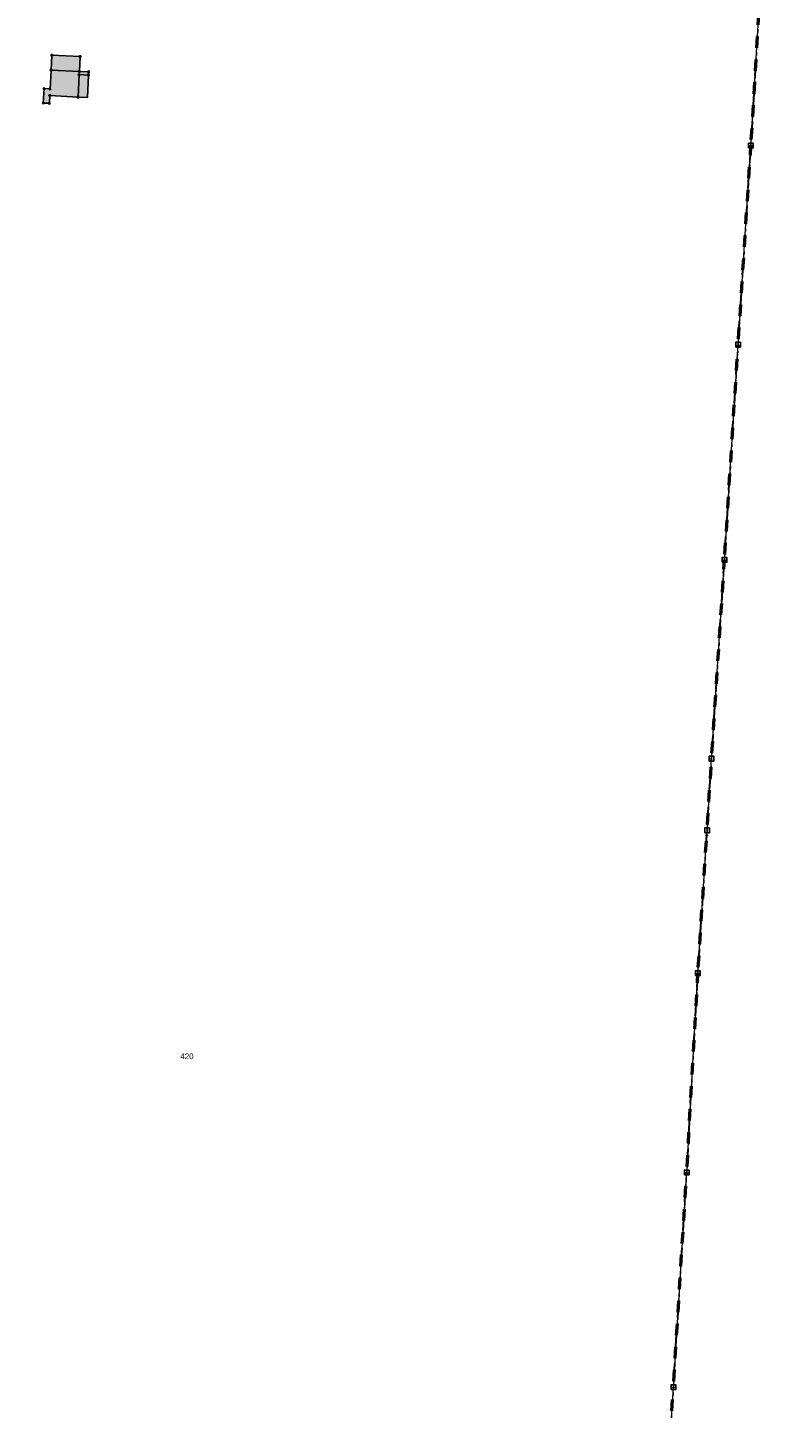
# Model space of a CAD drawing. Header units: millimetres. Extents: x 692199 to 693496, y 5343266 to 5344956.
# Tile 10 of 11: x 693055 to 693322, y 5344017 to 5344503. Entities that reach past the tile are written whole.
import ezdxf
from ezdxf.enums import TextEntityAlignment as Align

# ---------------------------------------------------------------- set-up
doc = ezdxf.new("R2010")
doc.units = ezdxf.units.MM
doc.linetypes.add('grenzeGemeinde', pattern=[8, 0, -2, 4, -2])
doc.linetypes.add('katasterBezirk', pattern=[10, 0, -2, 0, -2, 4, -2])
for name, color, linetype in [('bauwerke', 253, 'Continuous'), ('bauwerke_Umring', 5, 'Continuous'), ('besondererGebaeudepunkt_genau', 72, 'Continuous'), ('besondererGebaeudepunkt_sonstiger', 50, 'Continuous'), ('flurstuecksnummer', 250, 'Continuous'), ('gebaeude_GebaeudeFuerWirtschaftUndGewerbe', 252, 'Continuous'), ('gebaeude_Umring', 10, 'Continuous'), ('grenzpunkt_genau', 4, 'Continuous')]:
    doc.layers.add(name, color=color, linetype=linetype)
for name, color, linetype, lineweight in [('flurstueck', 72, 'Continuous', 0), ('grenzeGemeinde', 6, 'grenzeGemeinde', 50), ('katasterBezirk', 6, 'katasterBezirk', 30)]:
    doc.layers.add(name, color=color, linetype=linetype, lineweight=lineweight)
doc.styles.add('flurstuecksnummer', font='arial.ttf')

# ---------------------------------------------------------------- blocks, each defined once
blk = doc.blocks.new('ABM_1110')
blk.add_lwpolyline([(-0.83, -0.83), (0.83, -0.83), (0.83, 0.83), (-0.83, 0.83), (-0.83, -0.83)])
blk = doc.blocks.new('Gebaeudepunkt')
blk.add_circle((0, 0), 0.3)

msp = doc.modelspace()

# ---------------------------------------------------------------- hatches: boundary and pattern name
at = {"layer": 'bauwerke'}
msp.add_hatch(color=253, dxfattribs=at).paths.add_polyline_path([(693072.71, 5344478.31), (693075.97, 5344478.11), (693076.35, 5344486.05), (693073.06, 5344486.21), (693072.71, 5344478.31)])
at = {"layer": 'gebaeude_GebaeudeFuerWirtschaftUndGewerbe'}
for points in [[(693063.25, 5344487.82), (693073.15, 5344487.35), (693073.4, 5344492.58), (693063.45, 5344493.05), (693063.25, 5344487.82)], [(693060.43, 5344476.21), (693062.57, 5344476.11), (693062.73, 5344478.88), (693072.71, 5344478.31), (693073.06, 5344486.21), (693076.35, 5344486.05), (693076.41, 5344487.2), (693073.15, 5344487.35), (693063.25, 5344487.82), (693063.17, 5344487.83), (693062.8, 5344481.16), (693060.68, 5344481.28), (693060.43, 5344476.21)]]:
    msp.add_hatch(color=252, dxfattribs=at).paths.add_polyline_path(points)

# ---------------------------------------------------------------- linework, layer by layer
at = {"layer": 'bauwerke_Umring'}
msp.add_lwpolyline([(693072.71, 5344478.31), (693075.97, 5344478.11), (693076.35, 5344486.05), (693073.06, 5344486.21), (693072.71, 5344478.31)], dxfattribs=at)
at = {"layer": 'flurstueck'}
msp.add_lwpolyline([(693265.31, 5343746.76), (693282.46, 5344024.02), (693287.14, 5344099.61), (693291.1, 5344169.77), (693294.31, 5344220.08), (693295.91, 5344245.32), (693300.46, 5344315.29), (693305.26, 5344391.11), (693309.78, 5344461.24), (693312.54, 5344507.38), (693315.7, 5344557.28), (693318.61, 5344602.35), (693321.56, 5344648.21), (693123.47, 5344578.18), (692968.73, 5344523.47), (692962.01, 5344389.67), (692954.35, 5344237.16), (692949.46, 5344139.98), (692944.44, 5344040.12), (692939.42, 5343940.25)], dxfattribs=at)
at = {"layer": 'gebaeude_Umring'}
for points in [[(693063.25, 5344487.82), (693073.15, 5344487.35), (693073.4, 5344492.58), (693063.45, 5344493.05), (693063.25, 5344487.82)], [(693060.43, 5344476.21), (693062.57, 5344476.11), (693062.73, 5344478.88), (693072.71, 5344478.31), (693073.06, 5344486.21), (693076.35, 5344486.05), (693076.41, 5344487.2), (693073.15, 5344487.35), (693063.25, 5344487.82), (693063.17, 5344487.83), (693062.8, 5344481.16), (693060.68, 5344481.28), (693060.43, 5344476.21)]]:
    msp.add_lwpolyline(points, dxfattribs=at)
at = {"layer": 'grenzeGemeinde'}
for points in [[(693309.78, 5344461.24), (693312.54, 5344507.38)], [(693305.26, 5344391.11), (693309.78, 5344461.24)], [(693300.46, 5344315.29), (693305.26, 5344391.11)], [(693295.91, 5344245.32), (693300.46, 5344315.29)], [(693294.31, 5344220.08), (693295.91, 5344245.32)], [(693291.1, 5344169.77), (693294.31, 5344220.08)], [(693287.14, 5344099.61), (693291.1, 5344169.77)], [(693282.46, 5344024.02), (693287.14, 5344099.61)], [(693265.31, 5343746.76), (693282.46, 5344024.02)]]:
    msp.add_lwpolyline(points, dxfattribs=at)
at = {"layer": 'katasterBezirk'}
for points in [[(693309.78, 5344461.24), (693312.54, 5344507.38)], [(693305.26, 5344391.11), (693309.78, 5344461.24)], [(693300.46, 5344315.29), (693305.26, 5344391.11)], [(693295.91, 5344245.32), (693300.46, 5344315.29)], [(693294.31, 5344220.08), (693295.91, 5344245.32)], [(693291.1, 5344169.77), (693294.31, 5344220.08)], [(693287.14, 5344099.61), (693291.1, 5344169.77)], [(693282.46, 5344024.02), (693287.14, 5344099.61)], [(693265.31, 5343746.76), (693282.46, 5344024.02)]]:
    msp.add_lwpolyline(points, dxfattribs=at)

# ---------------------------------------------------------------- block references
at = {"layer": 'besondererGebaeudepunkt_genau'}
for p in [(693063.17, 5344487.83), (693060.68, 5344481.28), (693060.43, 5344476.21), (693062.57, 5344476.11), (693072.71, 5344478.31)]:
    msp.add_blockref('Gebaeudepunkt', p, dxfattribs=at)
at = {"layer": 'besondererGebaeudepunkt_sonstiger'}
for p in [(693063.45, 5344493.05), (693073.4, 5344492.58), (693063.25, 5344487.82), (693073.06, 5344486.21), (693073.15, 5344487.35), (693076.35, 5344486.05), (693076.41, 5344487.2), (693062.8, 5344481.16), (693062.73, 5344478.88)]:
    msp.add_blockref('Gebaeudepunkt', p, dxfattribs=at)
at = {"layer": 'grenzpunkt_genau'}
for p in [(693309.78, 5344461.24), (693305.26, 5344391.11), (693300.46, 5344315.29), (693295.91, 5344245.32), (693294.31, 5344220.08), (693291.1, 5344169.77), (693287.14, 5344099.61), (693282.46, 5344024.02)]:
    msp.add_blockref('ABM_1110', p, dxfattribs=at)

# ---------------------------------------------------------------- texts
at = {"layer": 'flurstuecksnummer', "style": 'flurstuecksnummer'}
msp.add_text('420', height=2, dxfattribs=at).set_placement((693111.05, 5344140.5), align=Align.MIDDLE_CENTER)

doc.saveas('drawing.dxf')
